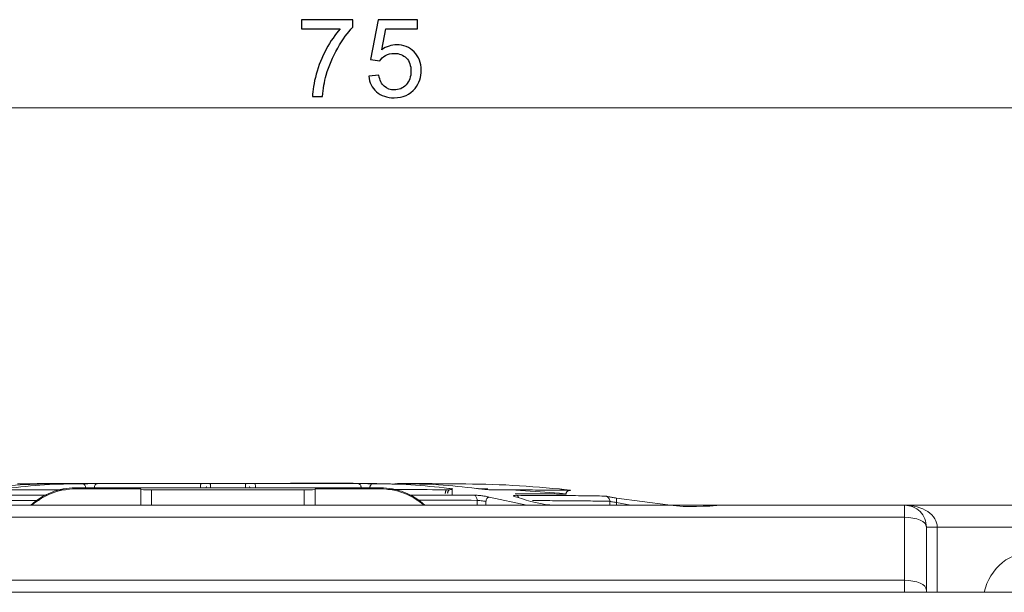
# Model space of a CAD drawing. Header units: millimetres. Extents: x -420 to 420, y -297 to 297.
# Tile 34 of 202: x -310 to -265, y 30 to 57. Entities that reach past the tile are written whole.
import ezdxf

# ---------------------------------------------------------------- set-up
doc = ezdxf.new("R2010")
doc.units = ezdxf.units.MM
doc.header["$MEASUREMENT"] = 0
doc.layers.add('layer 1', color=7, linetype='Continuous')

msp = doc.modelspace()

# ---------------------------------------------------------------- linework, layer by layer
at = {"layer": 'layer 1'}
for points, knots in [([(-296.887, 56.3361), (-296.887, 56.3361), (-296.887, 56.7554), (-296.887, 56.7554), (-296.887, 56.7554), (-296.887, 56.7554), (-294.5309, 56.7554), (-294.5309, 56.7554), (-294.5309, 56.7554), (-294.5309, 56.7554), (-294.5309, 56.416), (-294.5309, 56.416), (-294.5309, 56.416), (-294.7624, 56.1739), (-294.9931, 55.8519), (-295.2204, 55.45), (-295.2204, 55.45), (-295.4485, 55.0482), (-295.6241, 54.6347), (-295.7487, 54.2095), (-295.7487, 54.2095), (-295.8378, 53.9108), (-295.8955, 53.5822), (-295.9201, 53.2261), (-295.9201, 53.2261), (-295.9201, 53.2261), (-296.3781, 53.2261), (-296.3781, 53.2261), (-296.3781, 53.2261), (-296.373, 53.5073), (-296.317, 53.8476), (-296.2093, 54.2461), (-296.2093, 54.2461), (-296.1015, 54.6455), (-295.9481, 55.0299), (-295.7471, 55.4001), (-295.7471, 55.4001), (-295.5461, 55.7704), (-295.3323, 56.0824), (-295.1059, 56.3361), (-295.1059, 56.3361), (-295.1059, 56.3361), (-296.887, 56.3361), (-296.887, 56.3361)], [0, 0, 0, 0, 0.0833333, 0.0833333, 0.0833333, 0.0833333, 0.1666667, 0.1666667, 0.1666667, 0.1666667, 0.25, 0.25, 0.25, 0.25, 0.3333333, 0.3333333, 0.3333333, 0.3333333, 0.4166667, 0.4166667, 0.4166667, 0.4166667, 0.5, 0.5, 0.5, 0.5, 0.5833333, 0.5833333, 0.5833333, 0.5833333, 0.6666667, 0.6666667, 0.6666667, 0.6666667, 0.75, 0.75, 0.75, 0.75, 0.8333333, 0.8333333, 0.8333333, 0.8333333, 1, 1, 1, 1]), ([(-293.7994, 54.1646), (-293.7994, 54.1646), (-293.3313, 54.1995), (-293.3313, 54.1995), (-293.3313, 54.1995), (-293.2966, 53.9757), (-293.2159, 53.8077), (-293.0904, 53.6945), (-293.0904, 53.6945), (-292.9649, 53.5822), (-292.8114, 53.5256), (-292.6307, 53.5256), (-292.6307, 53.5256), (-292.4128, 53.5256), (-292.2304, 53.6055), (-292.082, 53.7644), (-292.082, 53.7644), (-291.9345, 53.9241), (-291.8607, 54.1355), (-291.8607, 54.3984), (-291.8607, 54.3984), (-291.8607, 54.6488), (-291.931, 54.846), (-292.0727, 54.9908), (-292.0727, 54.9908), (-292.2143, 55.1355), (-292.4018, 55.2079), (-292.635, 55.2079), (-292.635, 55.2079), (-292.78, 55.2079), (-292.9098, 55.1755), (-293.0251, 55.1106), (-293.0251, 55.1106), (-293.1396, 55.0457), (-293.2295, 54.9617), (-293.2956, 54.8585), (-293.2956, 54.8585), (-293.2956, 54.8585), (-293.7181, 54.9184), (-293.7181, 54.9184), (-293.7181, 54.9184), (-293.7181, 54.9184), (-293.3669, 56.7554), (-293.3669, 56.7554), (-293.3669, 56.7554), (-293.3669, 56.7554), (-291.5605, 56.7554), (-291.5605, 56.7554), (-291.5605, 56.7554), (-291.5605, 56.7554), (-291.5605, 56.3361), (-291.5605, 56.3361), (-291.5605, 56.3361), (-291.5605, 56.3361), (-293.0098, 56.3361), (-293.0098, 56.3361), (-293.0098, 56.3361), (-293.0098, 56.3361), (-293.2041, 55.3718), (-293.2041, 55.3718), (-293.2041, 55.3718), (-292.9861, 55.5224), (-292.7571, 55.5973), (-292.518, 55.5973), (-292.518, 55.5973), (-292.2007, 55.5973), (-291.9327, 55.4891), (-291.7148, 55.2728), (-291.7148, 55.2728), (-291.4969, 55.0565), (-291.3874, 54.7786), (-291.3874, 54.4392), (-291.3874, 54.4392), (-291.3874, 54.1155), (-291.4832, 53.836), (-291.6749, 53.6005), (-291.6749, 53.6005), (-291.9082, 53.311), (-292.227, 53.1662), (-292.6307, 53.1662), (-292.6307, 53.1662), (-292.9615, 53.1662), (-293.2312, 53.2577), (-293.4407, 53.4399), (-293.4407, 53.4399), (-293.6502, 53.6221), (-293.7697, 53.8634), (-293.7994, 54.1646)], [0, 0, 0, 0, 0.0434783, 0.0434783, 0.0434783, 0.0434783, 0.0869565, 0.0869565, 0.0869565, 0.0869565, 0.1304348, 0.1304348, 0.1304348, 0.1304348, 0.173913, 0.173913, 0.173913, 0.173913, 0.2173913, 0.2173913, 0.2173913, 0.2173913, 0.2608696, 0.2608696, 0.2608696, 0.2608696, 0.3043478, 0.3043478, 0.3043478, 0.3043478, 0.3478261, 0.3478261, 0.3478261, 0.3478261, 0.3913043, 0.3913043, 0.3913043, 0.3913043, 0.4347826, 0.4347826, 0.4347826, 0.4347826, 0.4782609, 0.4782609, 0.4782609, 0.4782609, 0.5217391, 0.5217391, 0.5217391, 0.5217391, 0.5652174, 0.5652174, 0.5652174, 0.5652174, 0.6086957, 0.6086957, 0.6086957, 0.6086957, 0.6521739, 0.6521739, 0.6521739, 0.6521739, 0.6956522, 0.6956522, 0.6956522, 0.6956522, 0.7391304, 0.7391304, 0.7391304, 0.7391304, 0.7826087, 0.7826087, 0.7826087, 0.7826087, 0.826087, 0.826087, 0.826087, 0.826087, 0.8695652, 0.8695652, 0.8695652, 0.8695652, 0.9130435, 0.9130435, 0.9130435, 0.9130435, 1, 1, 1, 1])]:
    msp.add_open_spline(points, degree=3, knots=knots, dxfattribs=at)
at = {"layer": 'layer 1', "lineweight": 9}
for points in [[(-258.2094, 52.7097), (-258.2094, 52.7097), (-333.2108, 52.7097), (-333.2108, 52.7097)], [(-307.2611, 35.2502), (-308.0177, 35.2504), (-308.7463, 34.9646), (-309.3011, 34.4502)], [(-307.2611, 35.2502), (-307.2611, 35.2502), (-307.2611, 35.2072), (-307.2611, 35.2072)], [(-307.2611, 35.2502), (-307.2611, 35.2502), (-293.2608, 35.2502), (-293.2608, 35.2502)], [(-301.2764, 35.2502), (-301.2764, 35.2502), (-301.2458, 35.316), (-301.2458, 35.316)], [(-299.2762, 35.3162), (-299.2762, 35.3162), (-299.245, 35.2502), (-299.245, 35.2502)], [(-291.2206, 34.4502), (-291.7756, 34.9646), (-292.5042, 35.2504), (-293.2608, 35.2502)], [(-293.2608, 35.2072), (-293.2608, 35.2072), (-293.2608, 35.2502), (-293.2608, 35.2502)], [(-307.2611, 35.2072), (-307.9955, 35.2072), (-308.7045, 34.938), (-309.2537, 34.4502)], [(-307.2611, 35.2072), (-307.2611, 35.2072), (-304.2611, 35.2072), (-304.2611, 35.2072)], [(-304.2611, 35.174), (-304.2611, 35.174), (-304.2611, 35.2072), (-304.2611, 35.2072)], [(-304.2611, 34.4502), (-304.2611, 34.4502), (-304.2611, 35.174), (-304.2611, 35.174)], [(-304.2611, 35.174), (-304.0948, 35.1574), (-303.9278, 35.152), (-303.761, 35.1574)], [(-296.7609, 35.1574), (-296.7609, 35.1574), (-303.761, 35.1574), (-303.761, 35.1574)], [(-303.761, 35.1574), (-303.761, 35.1574), (-303.761, 34.4502), (-303.761, 34.4502)], [(-296.7609, 35.1574), (-296.5941, 35.152), (-296.4269, 35.1574), (-296.2609, 35.174)], [(-296.7609, 34.4502), (-296.7609, 34.4502), (-296.7609, 35.1574), (-296.7609, 35.1574)], [(-296.2609, 35.2072), (-296.2609, 35.2072), (-293.2608, 35.2072), (-293.2608, 35.2072)], [(-296.2609, 35.174), (-296.2609, 35.174), (-296.2609, 35.2072), (-296.2609, 35.2072)], [(-296.2609, 35.174), (-296.2609, 35.174), (-296.2609, 34.4502), (-296.2609, 34.4502)], [(-291.2682, 34.4502), (-291.8174, 34.938), (-292.5264, 35.2072), (-293.2608, 35.2072)], [(-290.1834, 35.0058), (-290.1834, 35.0058), (-290.1626, 35.0754), (-290.1626, 35.0754)], [(-289.9636, 35.237), (-289.9636, 35.237), (-289.9636, 34.916), (-289.9636, 34.916)], [(-288.34, 35.203), (-288.34, 35.203), (-288.7688, 35.212), (-288.7688, 35.212)], [(-288.279, 34.8234), (-288.279, 34.8234), (-286.5447, 34.4502), (-286.5447, 34.4502)], [(-285.0397, 34.9976), (-285.0397, 34.9976), (-287.2807, 35.1556), (-287.2807, 35.1556)], [(-284.7633, 34.9634), (-284.7633, 34.9634), (-284.7361, 34.9976), (-284.7361, 34.9976)], [(-284.5397, 35.1338), (-284.5397, 35.1338), (-284.5413, 35.1336), (-284.5413, 35.1336)], [(-332.2108, 34.4502), (-332.2108, 34.4502), (-269.2096, 34.4502), (-269.2096, 34.4502)], [(-288.8272, 34.4502), (-288.8272, 34.4502), (-288.8272, 34.6758), (-288.8272, 34.6758)], [(-288.4204, 34.6214), (-288.4204, 34.6214), (-288.4204, 34.4502), (-288.4204, 34.4502)], [(-284.4015, 34.4504), (-284.4015, 34.4504), (-285.0005, 34.4506), (-285.0005, 34.4506)], [(-283.5327, 34.4502), (-283.5327, 34.4502), (-284.4015, 34.4504), (-284.4015, 34.4504)], [(-282.7316, 34.4502), (-282.7316, 34.4502), (-282.7316, 34.6306), (-282.7316, 34.6306)], [(-282.4324, 34.7754), (-282.4324, 34.7754), (-280.0816, 34.464), (-280.0816, 34.464)], [(-282.4324, 34.5742), (-282.4324, 34.5742), (-282.4324, 34.4502), (-282.4324, 34.4502)], [(-281.7696, 34.4502), (-281.7696, 34.4502), (-282.4324, 34.5742), (-282.4324, 34.5742)], [(-269.2096, 33.8974), (-269.2096, 33.8974), (-269.2096, 34.4502), (-269.2096, 34.4502)], [(-269.2096, 34.4502), (-269.2096, 34.4502), (-269.2096, 34.4502), (-269.2096, 34.4502)], [(-269.2096, 34.4502), (-269.2096, 34.4502), (-259.2094, 34.4502), (-259.2094, 34.4502)], [(-269.2096, 33.8974), (-269.2096, 33.8974), (-332.2108, 33.8974), (-332.2108, 33.8974)], [(-269.2096, 31.0029), (-269.2096, 31.0029), (-269.2096, 33.8974), (-269.2096, 33.8974)], [(-268.149, 34.1574), (-268.149, 34.1574), (-268.149, 34.1574), (-268.149, 34.1574)], [(-268.2096, 33.4501), (-268.2096, 33.4501), (-268.2096, 30.5557), (-268.2096, 30.5557)], [(-267.7096, 33.4501), (-267.7096, 33.4501), (-268.2096, 33.4501), (-268.2096, 33.4501)], [(-267.7096, 33.4501), (-267.7096, 33.4501), (-267.7096, 33.4501), (-267.7096, 33.4501)], [(-259.2094, 33.4501), (-259.2094, 33.4501), (-267.7096, 33.4501), (-267.7096, 33.4501)], [(-267.7096, 33.4501), (-267.7096, 33.4501), (-267.7096, 30.4501), (-267.7096, 30.4501)], [(-332.2108, 31.0029), (-332.2108, 31.0029), (-269.2096, 31.0029), (-269.2096, 31.0029)], [(-269.2096, 30.4501), (-269.2096, 30.4501), (-269.2096, 31.0029), (-269.2096, 31.0029)], [(-324.7106, 30.4501), (-324.7106, 30.4501), (-259.2094, 30.4501), (-259.2094, 30.4501)], [(-268.2096, 30.4501), (-268.2096, 30.4501), (-268.2096, 30.5557), (-268.2096, 30.5557)]]:
    msp.add_open_spline(points, degree=3, dxfattribs=at)
for points, knots in [([(-308.0423, 35.4386), (-308.6239, 35.4316), (-309.2055, 35.4244), (-309.7862, 35.3878), (-309.7862, 35.3878), (-310.3678, 35.351), (-310.9484, 35.2848), (-311.5292, 35.2186)], [0, 0, 0, 0, 0.3333333, 0.3333333, 0.3333333, 0.3333333, 1, 1, 1, 1]), ([(-310.41, 35.221), (-309.8302, 35.2868), (-309.2503, 35.3524), (-308.6697, 35.3888), (-308.6697, 35.3888), (-308.0901, 35.425), (-307.5095, 35.432), (-306.9289, 35.439)], [0, 0, 0, 0, 0.3333333, 0.3333333, 0.3333333, 0.3333333, 1, 1, 1, 1]), ([(-309.9204, 35.4408), (-309.7582, 35.441), (-309.596, 35.4412), (-309.2753, 35.4414), (-309.2753, 35.4414), (-308.9549, 35.4416), (-308.4763, 35.4418), (-307.9975, 35.442)], [0, 0, 0, 0, 0.3333333, 0.3333333, 0.3333333, 0.3333333, 1, 1, 1, 1]), ([(-292.5492, 35.4196), (-292.8858, 35.4288), (-293.2222, 35.4382), (-293.5593, 35.4452), (-293.5593, 35.4452), (-295.2513, 35.4804), (-296.9575, 35.4582), (-298.6655, 35.4502), (-298.6655, 35.4502), (-300.4886, 35.4418), (-302.3136, 35.4496), (-304.1449, 35.4502), (-304.1449, 35.4502), (-305.6999, 35.4508), (-307.2593, 35.4462), (-308.8189, 35.4416)], [0, 0, 0, 0, 0.2, 0.2, 0.2, 0.2, 0.4, 0.4, 0.4, 0.4, 0.6, 0.6, 0.6, 0.6, 1, 1, 1, 1]), ([(-307.8959, 35.4414), (-307.8979, 35.4412), (-307.8997, 35.441), (-307.9057, 35.4408), (-307.9057, 35.4408), (-307.9119, 35.4406), (-307.9219, 35.4404), (-307.9345, 35.4402), (-307.9345, 35.4402), (-307.9471, 35.44), (-307.9621, 35.4398), (-307.9805, 35.4396), (-307.9805, 35.4396), (-307.9989, 35.4392), (-308.0207, 35.439), (-308.0423, 35.4386)], [0, 0, 0, 0, 0.2, 0.2, 0.2, 0.2, 0.4, 0.4, 0.4, 0.4, 0.6, 0.6, 0.6, 0.6, 1, 1, 1, 1]), ([(-307.9975, 35.442), (-307.9653, 35.442), (-307.9331, 35.442), (-307.9163, 35.4418), (-307.9163, 35.4418), (-307.9031, 35.4418), (-307.8995, 35.4416), (-307.8959, 35.4414)], [0, 0, 0, 0, 0.3333333, 0.3333333, 0.3333333, 0.3333333, 1, 1, 1, 1]), ([(-306.9289, 35.439), (-306.8777, 35.4396), (-306.8265, 35.44), (-306.7687, 35.4406), (-306.7687, 35.4406), (-306.7175, 35.441), (-306.6613, 35.4412), (-306.6045, 35.4416), (-306.6045, 35.4416), (-306.5479, 35.4418), (-306.4903, 35.442), (-306.4369, 35.4422), (-306.4369, 35.4422), (-306.3763, 35.4424), (-306.3209, 35.4424), (-306.2655, 35.4424)], [0, 0, 0, 0, 0.2, 0.2, 0.2, 0.2, 0.4, 0.4, 0.4, 0.4, 0.6, 0.6, 0.6, 0.6, 1, 1, 1, 1]), ([(-306.7875, 35.2388), (-306.7881, 35.2518), (-306.7887, 35.2648), (-306.7907, 35.2774), (-306.7907, 35.2774), (-306.7925, 35.29), (-306.7955, 35.3022), (-306.7993, 35.314), (-306.7993, 35.314), (-306.8069, 35.3378), (-306.8177, 35.3596), (-306.8307, 35.378), (-306.8307, 35.378), (-306.8437, 35.3964), (-306.8591, 35.4116), (-306.8759, 35.4224), (-306.8759, 35.4224), (-306.8841, 35.4278), (-306.8929, 35.432), (-306.9017, 35.4346), (-306.9017, 35.4346), (-306.9107, 35.4372), (-306.9199, 35.438), (-306.9289, 35.439)], [0, 0, 0, 0, 0.1428571, 0.1428571, 0.1428571, 0.1428571, 0.2857143, 0.2857143, 0.2857143, 0.2857143, 0.4285714, 0.4285714, 0.4285714, 0.4285714, 0.5714286, 0.5714286, 0.5714286, 0.5714286, 0.7142857, 0.7142857, 0.7142857, 0.7142857, 1, 1, 1, 1]), ([(-306.2655, 35.4424), (-306.2735, 35.4416), (-306.2815, 35.4406), (-306.2893, 35.438), (-306.2893, 35.438), (-306.2971, 35.4352), (-306.3047, 35.4308), (-306.3121, 35.4254), (-306.3121, 35.4254), (-306.3269, 35.4144), (-306.3403, 35.3992), (-306.3517, 35.3806), (-306.3517, 35.3806), (-306.3631, 35.3622), (-306.3725, 35.3402), (-306.3791, 35.3164), (-306.3791, 35.3164), (-306.3825, 35.3046), (-306.3851, 35.2924), (-306.3867, 35.2796), (-306.3867, 35.2796), (-306.3883, 35.267), (-306.3889, 35.254), (-306.3895, 35.241)], [0, 0, 0, 0, 0.1428571, 0.1428571, 0.1428571, 0.1428571, 0.2857143, 0.2857143, 0.2857143, 0.2857143, 0.4285714, 0.4285714, 0.4285714, 0.4285714, 0.5714286, 0.5714286, 0.5714286, 0.5714286, 0.7142857, 0.7142857, 0.7142857, 0.7142857, 1, 1, 1, 1]), ([(-306.2655, 35.4424), (-305.5383, 35.4426), (-304.8113, 35.4428), (-304.016, 35.4428), (-304.016, 35.4428), (-303.2208, 35.443), (-302.3576, 35.443), (-301.4944, 35.443)], [0, 0, 0, 0, 0.3333333, 0.3333333, 0.3333333, 0.3333333, 1, 1, 1, 1]), ([(-301.4944, 35.443), (-301.498, 35.4398), (-301.5014, 35.4364), (-301.5046, 35.427), (-301.5046, 35.427), (-301.5078, 35.4176), (-301.5108, 35.402), (-301.5132, 35.383), (-301.5132, 35.383), (-301.5158, 35.3642), (-301.5178, 35.3422), (-301.519, 35.3182), (-301.519, 35.3182), (-301.5202, 35.294), (-301.5206, 35.268), (-301.521, 35.2418)], [0, 0, 0, 0, 0.2, 0.2, 0.2, 0.2, 0.4, 0.4, 0.4, 0.4, 0.6, 0.6, 0.6, 0.6, 1, 1, 1, 1]), ([(-301.4944, 35.443), (-301.4332, 35.443), (-301.372, 35.443), (-301.3162, 35.4428), (-301.3162, 35.4428), (-301.2668, 35.4428), (-301.2216, 35.4426), (-301.1846, 35.4422), (-301.1846, 35.4422), (-301.1476, 35.442), (-301.1184, 35.4418), (-301.0996, 35.4414), (-301.0996, 35.4414), (-301.0782, 35.441), (-301.0696, 35.4404), (-301.061, 35.44)], [0, 0, 0, 0, 0.2, 0.2, 0.2, 0.2, 0.4, 0.4, 0.4, 0.4, 0.6, 0.6, 0.6, 0.6, 1, 1, 1, 1]), ([(-301.061, 35.44), (-301.061, 35.4336), (-301.061, 35.4274), (-301.061, 35.3928), (-301.061, 35.3928), (-301.061, 35.3584), (-301.061, 35.2956), (-301.061, 35.233)], [0, 0, 0, 0, 0.3333333, 0.3333333, 0.3333333, 0.3333333, 1, 1, 1, 1]), ([(-299.461, 35.44), (-299.4522, 35.4404), (-299.4434, 35.441), (-299.4216, 35.4414), (-299.4216, 35.4414), (-299.4022, 35.4418), (-299.3728, 35.442), (-299.335, 35.4424), (-299.335, 35.4424), (-299.2974, 35.4426), (-299.2514, 35.4428), (-299.2014, 35.4428), (-299.2014, 35.4428), (-299.1448, 35.443), (-299.0826, 35.443), (-299.0206, 35.4432)], [0, 0, 0, 0, 0.2, 0.2, 0.2, 0.2, 0.4, 0.4, 0.4, 0.4, 0.6, 0.6, 0.6, 0.6, 1, 1, 1, 1]), ([(-299.461, 35.2328), (-299.461, 35.2956), (-299.461, 35.3582), (-299.461, 35.3928), (-299.461, 35.3928), (-299.461, 35.4272), (-299.461, 35.4336), (-299.461, 35.44)], [0, 0, 0, 0, 0.3333333, 0.3333333, 0.3333333, 0.3333333, 1, 1, 1, 1]), ([(-299.0206, 35.4432), (-298.1643, 35.443), (-297.3079, 35.443), (-296.5157, 35.443), (-296.5157, 35.443), (-295.7233, 35.4428), (-294.9951, 35.4428), (-294.2667, 35.4428)], [0, 0, 0, 0, 0.3333333, 0.3333333, 0.3333333, 0.3333333, 1, 1, 1, 1]), ([(-299.0206, 35.443), (-299.019, 35.4422), (-299.0176, 35.4412), (-299.016, 35.4386), (-299.016, 35.4386), (-299.0146, 35.4358), (-299.013, 35.4314), (-299.0116, 35.426), (-299.0116, 35.426), (-299.0088, 35.415), (-299.0062, 35.3998), (-299.004, 35.3812), (-299.004, 35.3812), (-299.0018, 35.3628), (-299, 35.341), (-298.9988, 35.3172), (-298.9988, 35.3172), (-298.998, 35.3052), (-298.9976, 35.293), (-298.9972, 35.2804), (-298.9972, 35.2804), (-298.997, 35.2676), (-298.9968, 35.2548), (-298.9968, 35.2418)], [0, 0, 0, 0, 0.1428571, 0.1428571, 0.1428571, 0.1428571, 0.2857143, 0.2857143, 0.2857143, 0.2857143, 0.4285714, 0.4285714, 0.4285714, 0.4285714, 0.5714286, 0.5714286, 0.5714286, 0.5714286, 0.7142857, 0.7142857, 0.7142857, 0.7142857, 1, 1, 1, 1]), ([(-294.2667, 35.4428), (-294.2115, 35.4426), (-294.1563, 35.4426), (-294.0965, 35.4424), (-294.0965, 35.4424), (-294.0433, 35.4422), (-293.9865, 35.442), (-293.9305, 35.4418), (-293.9305, 35.4418), (-293.8743, 35.4416), (-293.8189, 35.4412), (-293.7685, 35.4408), (-293.7685, 35.4408), (-293.7117, 35.4404), (-293.6613, 35.4398), (-293.6109, 35.4394)], [0, 0, 0, 0, 0.2, 0.2, 0.2, 0.2, 0.4, 0.4, 0.4, 0.4, 0.6, 0.6, 0.6, 0.6, 1, 1, 1, 1]), ([(-294.2667, 35.4428), (-294.2589, 35.4418), (-294.2511, 35.4408), (-294.2433, 35.4382), (-294.2433, 35.4382), (-294.2357, 35.4354), (-294.2283, 35.431), (-294.2213, 35.4256), (-294.2213, 35.4256), (-294.2069, 35.4146), (-294.1937, 35.3994), (-294.1827, 35.381), (-294.1827, 35.381), (-294.1715, 35.3624), (-294.1623, 35.3406), (-294.1559, 35.3168), (-294.1559, 35.3168), (-294.1525, 35.3048), (-294.1499, 35.2926), (-294.1485, 35.28), (-294.1485, 35.28), (-294.1469, 35.2672), (-294.1463, 35.2544), (-294.1459, 35.2414)], [0, 0, 0, 0, 0.1428571, 0.1428571, 0.1428571, 0.1428571, 0.2857143, 0.2857143, 0.2857143, 0.2857143, 0.4285714, 0.4285714, 0.4285714, 0.4285714, 0.5714286, 0.5714286, 0.5714286, 0.5714286, 0.7142857, 0.7142857, 0.7142857, 0.7142857, 1, 1, 1, 1]), ([(-293.6109, 35.4394), (-293.6201, 35.4384), (-293.6293, 35.4376), (-293.6381, 35.435), (-293.6381, 35.435), (-293.6471, 35.4324), (-293.6557, 35.428), (-293.6641, 35.4228), (-293.6641, 35.4228), (-293.6809, 35.4118), (-293.6963, 35.3968), (-293.7093, 35.3784), (-293.7093, 35.3784), (-293.7223, 35.3598), (-293.7329, 35.3382), (-293.7407, 35.3144), (-293.7407, 35.3144), (-293.7445, 35.3026), (-293.7475, 35.2904), (-293.7493, 35.2778), (-293.7493, 35.2778), (-293.7511, 35.265), (-293.7517, 35.2522), (-293.7523, 35.2392)], [0, 0, 0, 0, 0.1428571, 0.1428571, 0.1428571, 0.1428571, 0.2857143, 0.2857143, 0.2857143, 0.2857143, 0.4285714, 0.4285714, 0.4285714, 0.4285714, 0.5714286, 0.5714286, 0.5714286, 0.5714286, 0.7142857, 0.7142857, 0.7142857, 0.7142857, 1, 1, 1, 1]), ([(-293.6109, 35.4394), (-293.0294, 35.4326), (-292.4478, 35.426), (-291.8672, 35.3904), (-291.8672, 35.3904), (-291.2856, 35.3546), (-290.7048, 35.29), (-290.1242, 35.2254)], [0, 0, 0, 0, 0.3333333, 0.3333333, 0.3333333, 0.3333333, 1, 1, 1, 1]), ([(-292.5002, 35.439), (-292.5328, 35.439), (-292.5654, 35.4388), (-292.5852, 35.4386), (-292.5852, 35.4386), (-292.6028, 35.4384), (-292.6104, 35.4382), (-292.607, 35.4378), (-292.607, 35.4378), (-292.6038, 35.4374), (-292.5894, 35.4368), (-292.5658, 35.4362), (-292.5658, 35.4362), (-292.539, 35.4356), (-292.5002, 35.435), (-292.4614, 35.4342)], [0, 0, 0, 0, 0.2, 0.2, 0.2, 0.2, 0.4, 0.4, 0.4, 0.4, 0.6, 0.6, 0.6, 0.6, 1, 1, 1, 1]), ([(-292.338, 35.439), (-292.3764, 35.4396), (-292.4148, 35.44), (-292.4414, 35.4404), (-292.4414, 35.4404), (-292.465, 35.4408), (-292.4794, 35.4412), (-292.4834, 35.4414), (-292.4834, 35.4414), (-292.4872, 35.4418), (-292.4804, 35.442), (-292.4638, 35.442), (-292.4638, 35.442), (-292.4452, 35.4422), (-292.414, 35.4422), (-292.3828, 35.4422)], [0, 0, 0, 0, 0.2, 0.2, 0.2, 0.2, 0.4, 0.4, 0.4, 0.4, 0.6, 0.6, 0.6, 0.6, 1, 1, 1, 1]), ([(-292.3828, 35.4422), (-291.9042, 35.4422), (-291.4254, 35.442), (-291.105, 35.4418), (-291.105, 35.4418), (-290.7846, 35.4416), (-290.6224, 35.4414), (-290.46, 35.4412)], [0, 0, 0, 0, 0.3333333, 0.3333333, 0.3333333, 0.3333333, 1, 1, 1, 1]), ([(-288.8514, 35.2224), (-289.432, 35.2878), (-290.0128, 35.353), (-290.5944, 35.3892), (-290.5944, 35.3892), (-291.175, 35.4252), (-291.7566, 35.432), (-292.338, 35.439)], [0, 0, 0, 0, 0.3333333, 0.3333333, 0.3333333, 0.3333333, 1, 1, 1, 1]), ([(-290.46, 35.4412), (-290.4438, 35.4412), (-290.4274, 35.441), (-290.3986, 35.4408), (-290.3986, 35.4408), (-290.3732, 35.4406), (-290.338, 35.4404), (-290.2954, 35.44), (-290.2954, 35.44), (-290.253, 35.4398), (-290.2032, 35.4394), (-290.1504, 35.4388), (-290.1504, 35.4388), (-290.0908, 35.4384), (-290.0272, 35.4378), (-289.9636, 35.4372)], [0, 0, 0, 0, 0.2, 0.2, 0.2, 0.2, 0.4, 0.4, 0.4, 0.4, 0.6, 0.6, 0.6, 0.6, 1, 1, 1, 1]), ([(-289.9636, 35.4372), (-289.142, 35.4288), (-288.3204, 35.4206), (-287.5003, 35.3808), (-287.5003, 35.3808), (-286.6791, 35.3412), (-285.8593, 35.2698), (-285.0397, 35.1986)], [0, 0, 0, 0, 0.3333333, 0.3333333, 0.3333333, 0.3333333, 1, 1, 1, 1]), ([(-311.5708, 34.9074), (-310.859, 34.9098), (-310.147, 34.9122), (-309.3465, 34.9142), (-309.3465, 34.9142), (-309.0871, 34.9148), (-308.8187, 34.9154), (-308.5503, 34.9158)], [0, 0, 0, 0, 0.3333333, 0.3333333, 0.3333333, 0.3333333, 1, 1, 1, 1]), ([(-307.7155, 35.1656), (-307.9553, 35.1652), (-308.1949, 35.1648), (-308.4267, 35.1644), (-308.4267, 35.1644), (-309.1267, 35.1632), (-309.7538, 35.1616), (-310.381, 35.16)], [0, 0, 0, 0, 0.3333333, 0.3333333, 0.3333333, 0.3333333, 1, 1, 1, 1]), ([(-290.1582, 35.1642), (-290.7886, 35.1656), (-291.419, 35.1668), (-292.1178, 35.1678), (-292.1178, 35.1678), (-292.3804, 35.1682), (-292.6528, 35.1684), (-292.9252, 35.1688)], [0, 0, 0, 0, 0.3333333, 0.3333333, 0.3333333, 0.3333333, 1, 1, 1, 1]), ([(-291.9556, 34.9204), (-291.6968, 34.92), (-291.438, 34.9196), (-291.1878, 34.919), (-291.1878, 34.919), (-290.3862, 34.9176), (-289.6716, 34.9156), (-288.9572, 34.9136)], [0, 0, 0, 0, 0.3333333, 0.3333333, 0.3333333, 0.3333333, 1, 1, 1, 1]), ([(-290.286, 34.9884), (-290.2856, 35.001), (-290.285, 35.0136), (-290.2836, 35.026), (-290.2836, 35.026), (-290.282, 35.0382), (-290.2794, 35.0502), (-290.276, 35.0616), (-290.276, 35.0616), (-290.2726, 35.073), (-290.2686, 35.0836), (-290.2638, 35.0938), (-290.2638, 35.0938), (-290.259, 35.104), (-290.2538, 35.1136), (-290.2474, 35.1214), (-290.2474, 35.1214), (-290.2458, 35.1232), (-290.2442, 35.1252), (-290.2424, 35.127)], [0, 0, 0, 0, 0.1666667, 0.1666667, 0.1666667, 0.1666667, 0.3333333, 0.3333333, 0.3333333, 0.3333333, 0.5, 0.5, 0.5, 0.5, 0.6666667, 0.6666667, 0.6666667, 0.6666667, 1, 1, 1, 1]), ([(-290.1192, 35.133), (-290.1354, 35.1144), (-290.1516, 35.096), (-290.1622, 35.0742), (-290.1622, 35.0742), (-290.1676, 35.0628), (-290.1716, 35.0506), (-290.174, 35.0382), (-290.174, 35.0382), (-290.1762, 35.0256), (-290.177, 35.013), (-290.1776, 35.0004)], [0, 0, 0, 0, 0.25, 0.25, 0.25, 0.25, 0.5, 0.5, 0.5, 0.5, 1, 1, 1, 1]), ([(-289.9776, 35.185), (-289.98, 35.182), (-289.9824, 35.179), (-289.9898, 35.1762), (-289.9898, 35.1762), (-289.9972, 35.1736), (-290.0096, 35.1714), (-290.0252, 35.1696), (-290.0252, 35.1696), (-290.0408, 35.1678), (-290.0594, 35.1664), (-290.082, 35.1654), (-290.082, 35.1654), (-290.1048, 35.1646), (-290.1314, 35.1644), (-290.1582, 35.1642)], [0, 0, 0, 0, 0.2, 0.2, 0.2, 0.2, 0.4, 0.4, 0.4, 0.4, 0.6, 0.6, 0.6, 0.6, 1, 1, 1, 1]), ([(-290.1242, 35.2254), (-290.1024, 35.222), (-290.0806, 35.2184), (-290.062, 35.215), (-290.062, 35.215), (-290.0436, 35.2114), (-290.0284, 35.208), (-290.0158, 35.2044), (-290.0158, 35.2044), (-290.0032, 35.201), (-289.9932, 35.1976), (-289.9874, 35.1944), (-289.9874, 35.1944), (-289.9814, 35.191), (-289.9796, 35.188), (-289.9776, 35.185)], [0, 0, 0, 0, 0.2, 0.2, 0.2, 0.2, 0.4, 0.4, 0.4, 0.4, 0.6, 0.6, 0.6, 0.6, 1, 1, 1, 1]), ([(-288.9572, 34.9136), (-288.9006, 34.9116), (-288.844, 34.9094), (-288.782, 34.9048), (-288.782, 34.9048), (-288.7276, 34.9008), (-288.6688, 34.8948), (-288.6106, 34.887), (-288.6106, 34.887), (-288.5526, 34.8794), (-288.495, 34.87), (-288.443, 34.86), (-288.443, 34.86), (-288.3836, 34.8484), (-288.3312, 34.836), (-288.279, 34.8234)], [0, 0, 0, 0, 0.2, 0.2, 0.2, 0.2, 0.4, 0.4, 0.4, 0.4, 0.6, 0.6, 0.6, 0.6, 1, 1, 1, 1]), ([(-288.9572, 34.9136), (-288.9398, 34.9054), (-288.9226, 34.8972), (-288.907, 34.8838), (-288.907, 34.8838), (-288.8912, 34.87), (-288.8774, 34.8506), (-288.8654, 34.8288), (-288.8654, 34.8288), (-288.8536, 34.807), (-288.8434, 34.7828), (-288.8374, 34.7564), (-288.8374, 34.7564), (-288.8316, 34.7308), (-288.8294, 34.7034), (-288.8272, 34.6758)], [0, 0, 0, 0, 0.2, 0.2, 0.2, 0.2, 0.4, 0.4, 0.4, 0.4, 0.6, 0.6, 0.6, 0.6, 1, 1, 1, 1]), ([(-288.1131, 35.1588), (-288.1699, 35.1604), (-288.2268, 35.1622), (-288.2928, 35.1658), (-288.2928, 35.1658), (-288.3216, 35.1676), (-288.3522, 35.1696), (-288.3838, 35.1718), (-288.3838, 35.1718), (-288.4138, 35.174), (-288.4446, 35.1766), (-288.4756, 35.1792), (-288.4756, 35.1792), (-288.5066, 35.182), (-288.5376, 35.185), (-288.5682, 35.1882), (-288.5682, 35.1882), (-288.6004, 35.1914), (-288.6318, 35.195), (-288.6618, 35.1984), (-288.6618, 35.1984), (-288.73, 35.2064), (-288.7906, 35.2144), (-288.8514, 35.2224)], [0, 0, 0, 0, 0.1428571, 0.1428571, 0.1428571, 0.1428571, 0.2857143, 0.2857143, 0.2857143, 0.2857143, 0.4285714, 0.4285714, 0.4285714, 0.4285714, 0.5714286, 0.5714286, 0.5714286, 0.5714286, 0.7142857, 0.7142857, 0.7142857, 0.7142857, 1, 1, 1, 1]), ([(-288.279, 34.8234), (-288.2882, 34.8224), (-288.2974, 34.8216), (-288.3064, 34.8188), (-288.3064, 34.8188), (-288.3152, 34.8162), (-288.324, 34.8118), (-288.3324, 34.8064), (-288.3324, 34.8064), (-288.3492, 34.7954), (-288.3644, 34.7802), (-288.3774, 34.7616), (-288.3774, 34.7616), (-288.3904, 34.743), (-288.4012, 34.721), (-288.4086, 34.6972), (-288.4086, 34.6972), (-288.4124, 34.6854), (-288.4156, 34.673), (-288.4174, 34.6602), (-288.4174, 34.6602), (-288.4192, 34.6476), (-288.4198, 34.6346), (-288.4204, 34.6214)], [0, 0, 0, 0, 0.1428571, 0.1428571, 0.1428571, 0.1428571, 0.2857143, 0.2857143, 0.2857143, 0.2857143, 0.4285714, 0.4285714, 0.4285714, 0.4285714, 0.5714286, 0.5714286, 0.5714286, 0.5714286, 0.7142857, 0.7142857, 0.7142857, 0.7142857, 1, 1, 1, 1]), ([(-284.5413, 35.1336), (-284.6421, 35.136), (-284.7431, 35.1384), (-284.9209, 35.1406), (-284.9209, 35.1406), (-285.0989, 35.143), (-285.3539, 35.1452), (-285.6569, 35.1472), (-285.6569, 35.1472), (-285.9597, 35.1494), (-286.3105, 35.1514), (-286.7279, 35.1534), (-286.7279, 35.1534), (-287.1453, 35.1552), (-287.6291, 35.157), (-288.1131, 35.1588)], [0, 0, 0, 0, 0.2, 0.2, 0.2, 0.2, 0.4, 0.4, 0.4, 0.4, 0.6, 0.6, 0.6, 0.6, 1, 1, 1, 1]), ([(-287.0061, 34.8188), (-287.0457, 34.8312), (-287.0853, 34.8438), (-287.1121, 34.8552), (-287.1121, 34.8552), (-287.1359, 34.8652), (-287.1497, 34.8744), (-287.1521, 34.8818), (-287.1521, 34.8818), (-287.1543, 34.8894), (-287.1451, 34.8952), (-287.1255, 34.899), (-287.1255, 34.899), (-287.1033, 34.9034), (-287.0681, 34.905), (-287.0327, 34.9066)], [0, 0, 0, 0, 0.2, 0.2, 0.2, 0.2, 0.4, 0.4, 0.4, 0.4, 0.6, 0.6, 0.6, 0.6, 1, 1, 1, 1]), ([(-287.0773, 34.9782), (-287.0163, 34.9778), (-286.9553, 34.9776), (-286.8963, 34.9774), (-286.8963, 34.9774), (-286.4503, 34.9754), (-286.1269, 34.9734), (-285.8367, 34.9714), (-285.8367, 34.9714), (-285.5465, 34.9694), (-285.2895, 34.9676), (-285.1125, 34.9656), (-285.1125, 34.9656), (-284.9353, 34.9636), (-284.8381, 34.9616), (-284.7407, 34.9596)], [0, 0, 0, 0, 0.2, 0.2, 0.2, 0.2, 0.4, 0.4, 0.4, 0.4, 0.6, 0.6, 0.6, 0.6, 1, 1, 1, 1]), ([(-287.0327, 34.9068), (-287.0123, 34.8986), (-286.9917, 34.8906), (-286.9739, 34.8766), (-286.9739, 34.8766), (-286.9559, 34.8624), (-286.9407, 34.8422), (-286.9255, 34.8218)], [0, 0, 0, 0, 0.3333333, 0.3333333, 0.3333333, 0.3333333, 1, 1, 1, 1]), ([(-287.0327, 34.9066), (-286.4677, 34.904), (-285.9027, 34.9014), (-285.4167, 34.8986), (-285.4167, 34.8986), (-284.9307, 34.8958), (-284.5235, 34.8928), (-284.1751, 34.8896), (-284.1751, 34.8896), (-283.8269, 34.8864), (-283.5371, 34.883), (-283.3397, 34.8796), (-283.3397, 34.8796), (-283.1421, 34.8762), (-283.0367, 34.8728), (-282.9313, 34.8694)], [0, 0, 0, 0, 0.2, 0.2, 0.2, 0.2, 0.4, 0.4, 0.4, 0.4, 0.6, 0.6, 0.6, 0.6, 1, 1, 1, 1]), ([(-285.0005, 34.4506), (-285.0899, 34.4494), (-285.1793, 34.4482), (-285.2685, 34.4506), (-285.2685, 34.4506), (-285.8533, 34.467), (-286.4297, 34.6428), (-287.0061, 34.8188)], [0, 0, 0, 0, 0.3333333, 0.3333333, 0.3333333, 0.3333333, 1, 1, 1, 1]), ([(-285.0397, 35.1986), (-284.9707, 35.1906), (-284.9017, 35.1826), (-284.8375, 35.1746), (-284.8375, 35.1746), (-284.7819, 35.1678), (-284.7297, 35.161), (-284.6869, 35.1554), (-284.6869, 35.1554), (-284.6439, 35.1496), (-284.6101, 35.145), (-284.5875, 35.1416), (-284.5875, 35.1416), (-284.5617, 35.1378), (-284.5507, 35.1358), (-284.5397, 35.1338)], [0, 0, 0, 0, 0.2, 0.2, 0.2, 0.2, 0.4, 0.4, 0.4, 0.4, 0.6, 0.6, 0.6, 0.6, 1, 1, 1, 1]), ([(-284.7397, 34.9598), (-284.7429, 34.9608), (-284.7459, 34.9618), (-284.7553, 34.9636), (-284.7553, 34.9636), (-284.7663, 34.9654), (-284.7855, 34.968), (-284.8093, 34.971), (-284.8093, 34.971), (-284.8223, 34.9728), (-284.8367, 34.9744), (-284.8525, 34.9764), (-284.8525, 34.9764), (-284.8691, 34.9782), (-284.8871, 34.9804), (-284.9063, 34.9824), (-284.9063, 34.9824), (-284.9265, 34.9848), (-284.9477, 34.9872), (-284.9695, 34.9896), (-284.9695, 34.9896), (-284.9925, 34.9922), (-285.0161, 34.995), (-285.0397, 34.9976)], [0, 0, 0, 0, 0.1428571, 0.1428571, 0.1428571, 0.1428571, 0.2857143, 0.2857143, 0.2857143, 0.2857143, 0.4285714, 0.4285714, 0.4285714, 0.4285714, 0.5714286, 0.5714286, 0.5714286, 0.5714286, 0.7142857, 0.7142857, 0.7142857, 0.7142857, 1, 1, 1, 1]), ([(-284.7407, 34.9596), (-284.7401, 34.9722), (-284.7393, 34.9848), (-284.7371, 34.997), (-284.7371, 34.997), (-284.7349, 35.0094), (-284.7311, 35.0214), (-284.7261, 35.033), (-284.7261, 35.033), (-284.7211, 35.0446), (-284.7151, 35.0556), (-284.7077, 35.0658), (-284.7077, 35.0658), (-284.7003, 35.0762), (-284.6915, 35.0856), (-284.6821, 35.0938), (-284.6821, 35.0938), (-284.6725, 35.1022), (-284.6619, 35.1094), (-284.6507, 35.1154), (-284.6507, 35.1154), (-284.6397, 35.1214), (-284.6279, 35.1262), (-284.6157, 35.1292), (-284.6157, 35.1292), (-284.5917, 35.1352), (-284.5665, 35.1344), (-284.5413, 35.1336)], [0, 0, 0, 0, 0.125, 0.125, 0.125, 0.125, 0.25, 0.25, 0.25, 0.25, 0.375, 0.375, 0.375, 0.375, 0.5, 0.5, 0.5, 0.5, 0.625, 0.625, 0.625, 0.625, 0.75, 0.75, 0.75, 0.75, 1, 1, 1, 1]), ([(-284.5397, 35.1338), (-284.5523, 35.1348), (-284.5647, 35.1358), (-284.5773, 35.1352), (-284.5773, 35.1352), (-284.5897, 35.1346), (-284.6023, 35.1326), (-284.6143, 35.1292), (-284.6143, 35.1292), (-284.6265, 35.1258), (-284.6383, 35.1214), (-284.6495, 35.1154), (-284.6495, 35.1154), (-284.6607, 35.1096), (-284.6713, 35.1022), (-284.6809, 35.094), (-284.6809, 35.094), (-284.6905, 35.0856), (-284.6991, 35.0762), (-284.7065, 35.0658), (-284.7065, 35.0658), (-284.7139, 35.0556), (-284.7201, 35.0446), (-284.7251, 35.033), (-284.7251, 35.033), (-284.7301, 35.0216), (-284.7339, 35.0094), (-284.7361, 34.9972), (-284.7361, 34.9972), (-284.7383, 34.9848), (-284.7391, 34.9722), (-284.7397, 34.9598)], [0, 0, 0, 0, 0.1111111, 0.1111111, 0.1111111, 0.1111111, 0.2222222, 0.2222222, 0.2222222, 0.2222222, 0.3333333, 0.3333333, 0.3333333, 0.3333333, 0.4444444, 0.4444444, 0.4444444, 0.4444444, 0.5555556, 0.5555556, 0.5555556, 0.5555556, 0.6666667, 0.6666667, 0.6666667, 0.6666667, 0.7777778, 0.7777778, 0.7777778, 0.7777778, 1, 1, 1, 1]), ([(-282.9313, 34.8694), (-282.9167, 34.8672), (-282.902, 34.865), (-282.874, 34.86), (-282.874, 34.86), (-282.8494, 34.8556), (-282.8146, 34.8492), (-282.7718, 34.8412), (-282.7718, 34.8412), (-282.729, 34.8332), (-282.6784, 34.8236), (-282.6246, 34.813), (-282.6246, 34.813), (-282.5632, 34.8012), (-282.4978, 34.7884), (-282.4324, 34.7754)], [0, 0, 0, 0, 0.2, 0.2, 0.2, 0.2, 0.4, 0.4, 0.4, 0.4, 0.6, 0.6, 0.6, 0.6, 1, 1, 1, 1]), ([(-282.9313, 34.8694), (-282.9046, 34.861), (-282.878, 34.8526), (-282.8542, 34.839), (-282.8542, 34.839), (-282.83, 34.8252), (-282.8086, 34.8058), (-282.7902, 34.7838), (-282.7902, 34.7838), (-282.772, 34.762), (-282.7566, 34.7376), (-282.7472, 34.7112), (-282.7472, 34.7112), (-282.7382, 34.6856), (-282.735, 34.6582), (-282.7316, 34.6306)], [0, 0, 0, 0, 0.2, 0.2, 0.2, 0.2, 0.4, 0.4, 0.4, 0.4, 0.6, 0.6, 0.6, 0.6, 1, 1, 1, 1]), ([(-308.9265, 34.6752), (-309.1033, 34.675), (-309.2799, 34.6746), (-309.4524, 34.6742), (-309.4524, 34.6742), (-310.2676, 34.6726), (-310.985, 34.671), (-311.7024, 34.6696)], [0, 0, 0, 0, 0.3333333, 0.3333333, 0.3333333, 0.3333333, 1, 1, 1, 1]), ([(-288.8272, 34.6758), (-289.5476, 34.677), (-290.268, 34.678), (-291.0836, 34.6792), (-291.0836, 34.6792), (-291.2546, 34.6794), (-291.4298, 34.6796), (-291.6048, 34.68)], [0, 0, 0, 0, 0.3333333, 0.3333333, 0.3333333, 0.3333333, 1, 1, 1, 1]), ([(-288.4204, 34.6214), (-288.4366, 34.6256), (-288.4526, 34.6296), (-288.4706, 34.6334), (-288.4706, 34.6334), (-288.4876, 34.6372), (-288.5064, 34.6406), (-288.526, 34.644), (-288.526, 34.644), (-288.5622, 34.6502), (-288.6012, 34.6558), (-288.6404, 34.6606), (-288.6404, 34.6606), (-288.676, 34.665), (-288.712, 34.6686), (-288.7446, 34.6712), (-288.7446, 34.6712), (-288.774, 34.6734), (-288.8006, 34.6746), (-288.8272, 34.6758)], [0, 0, 0, 0, 0.1666667, 0.1666667, 0.1666667, 0.1666667, 0.3333333, 0.3333333, 0.3333333, 0.3333333, 0.5, 0.5, 0.5, 0.5, 0.6666667, 0.6666667, 0.6666667, 0.6666667, 1, 1, 1, 1]), ([(-282.7316, 34.6306), (-282.8378, 34.6338), (-282.9441, 34.637), (-283.1449, 34.6402), (-283.1449, 34.6402), (-283.3455, 34.6434), (-283.6407, 34.6466), (-283.9901, 34.6498), (-283.9901, 34.6498), (-284.3395, 34.653), (-284.7429, 34.6562), (-285.2459, 34.6594), (-285.2459, 34.6594), (-285.5647, 34.6614), (-285.9233, 34.6634), (-286.2821, 34.6654)], [0, 0, 0, 0, 0.2, 0.2, 0.2, 0.2, 0.4, 0.4, 0.4, 0.4, 0.6, 0.6, 0.6, 0.6, 1, 1, 1, 1]), ([(-282.4324, 34.5742), (-282.454, 34.5784), (-282.4758, 34.5826), (-282.4972, 34.5866), (-282.4972, 34.5866), (-282.5174, 34.5904), (-282.5374, 34.594), (-282.5564, 34.5974), (-282.5564, 34.5974), (-282.592, 34.6038), (-282.6244, 34.6096), (-282.6516, 34.6146), (-282.6516, 34.6146), (-282.6762, 34.619), (-282.6966, 34.623), (-282.7094, 34.6256), (-282.7094, 34.6256), (-282.721, 34.628), (-282.7262, 34.6292), (-282.7316, 34.6306)], [0, 0, 0, 0, 0.1666667, 0.1666667, 0.1666667, 0.1666667, 0.3333333, 0.3333333, 0.3333333, 0.3333333, 0.5, 0.5, 0.5, 0.5, 0.6666667, 0.6666667, 0.6666667, 0.6666667, 1, 1, 1, 1]), ([(-282.4324, 34.7754), (-282.4324, 34.7746), (-282.4324, 34.7736), (-282.4324, 34.771), (-282.4324, 34.771), (-282.4324, 34.7684), (-282.4324, 34.764), (-282.4324, 34.7586), (-282.4324, 34.7586), (-282.4324, 34.7478), (-282.4324, 34.7326), (-282.4324, 34.714), (-282.4324, 34.714), (-282.4324, 34.6954), (-282.4324, 34.6736), (-282.4324, 34.6498), (-282.4324, 34.6498), (-282.4324, 34.638), (-282.4324, 34.6256), (-282.4324, 34.613), (-282.4324, 34.613), (-282.4324, 34.6002), (-282.4324, 34.5872), (-282.4324, 34.5742)], [0, 0, 0, 0, 0.1428571, 0.1428571, 0.1428571, 0.1428571, 0.2857143, 0.2857143, 0.2857143, 0.2857143, 0.4285714, 0.4285714, 0.4285714, 0.4285714, 0.5714286, 0.5714286, 0.5714286, 0.5714286, 0.7142857, 0.7142857, 0.7142857, 0.7142857, 1, 1, 1, 1]), ([(-280.0816, 34.464), (-280.0476, 34.4594), (-280.0136, 34.4546), (-279.9794, 34.4504), (-279.9794, 34.4504), (-279.1676, 34.3472), (-278.3454, 34.3988), (-277.5231, 34.4502)], [0, 0, 0, 0, 0.3333333, 0.3333333, 0.3333333, 0.3333333, 1, 1, 1, 1]), ([(-268.2096, 33.4501), (-268.2096, 33.7154), (-268.315, 33.9698), (-268.5026, 34.1574), (-268.5026, 34.1574), (-268.69, 34.345), (-268.9444, 34.4502), (-269.2096, 34.4502)], [0, 0, 0, 0, 0.3333333, 0.3333333, 0.3333333, 0.3333333, 1, 1, 1, 1]), ([(-267.7096, 33.4501), (-267.7096, 33.7154), (-267.8676, 33.9698), (-268.149, 34.1574), (-268.149, 34.1574), (-268.4302, 34.345), (-268.8118, 34.4502), (-269.2096, 34.4502)], [0, 0, 0, 0, 0.3333333, 0.3333333, 0.3333333, 0.3333333, 1, 1, 1, 1]), ([(-267.7096, 33.4501), (-267.7096, 33.7154), (-267.8676, 33.9698), (-268.149, 34.1574), (-268.149, 34.1574), (-268.4302, 34.345), (-268.8118, 34.4502), (-269.2096, 34.4502)], [0, 0, 0, 0, 0.3333333, 0.3333333, 0.3333333, 0.3333333, 1, 1, 1, 1]), ([(-267.7096, 33.4501), (-267.7096, 33.7154), (-267.8676, 33.9698), (-268.149, 34.1574), (-268.149, 34.1574), (-268.4302, 34.345), (-268.8118, 34.4502), (-269.2096, 34.4502)], [0, 0, 0, 0, 0.3333333, 0.3333333, 0.3333333, 0.3333333, 1, 1, 1, 1]), ([(-267.7096, 33.4501), (-267.7096, 33.7154), (-267.8676, 33.9698), (-268.149, 34.1574), (-268.149, 34.1574), (-268.4302, 34.345), (-268.8118, 34.4502), (-269.2096, 34.4502)], [0, 0, 0, 0, 0.3333333, 0.3333333, 0.3333333, 0.3333333, 1, 1, 1, 1]), ([(-267.7096, 33.4501), (-267.7096, 33.7154), (-267.8676, 33.9698), (-268.149, 34.1574), (-268.149, 34.1574), (-268.4302, 34.345), (-268.8118, 34.4502), (-269.2096, 34.4502)], [0, 0, 0, 0, 0.3333333, 0.3333333, 0.3333333, 0.3333333, 1, 1, 1, 1]), ([(-267.7096, 33.4501), (-267.7096, 33.7154), (-267.8676, 33.9698), (-268.149, 34.1574), (-268.149, 34.1574), (-268.4302, 34.3448), (-268.8118, 34.4502), (-269.2096, 34.4502)], [0, 0, 0, 0, 0.3333333, 0.3333333, 0.3333333, 0.3333333, 1, 1, 1, 1]), ([(-267.7096, 33.4501), (-267.7096, 33.7154), (-267.8676, 33.9698), (-268.149, 34.1574), (-268.149, 34.1574), (-268.4302, 34.3448), (-268.8118, 34.4502), (-269.2096, 34.4502)], [0, 0, 0, 0, 0.3333333, 0.3333333, 0.3333333, 0.3333333, 1, 1, 1, 1]), ([(-267.7096, 33.4501), (-267.7096, 33.7154), (-267.8676, 33.9698), (-268.149, 34.1574), (-268.149, 34.1574), (-268.4302, 34.3448), (-268.8118, 34.4502), (-269.2096, 34.4502)], [0, 0, 0, 0, 0.3333333, 0.3333333, 0.3333333, 0.3333333, 1, 1, 1, 1]), ([(-267.7096, 33.4501), (-267.7096, 33.7154), (-267.8676, 33.9698), (-268.149, 34.1574), (-268.149, 34.1574), (-268.4302, 34.3448), (-268.8118, 34.4502), (-269.2096, 34.4502)], [0, 0, 0, 0, 0.3333333, 0.3333333, 0.3333333, 0.3333333, 1, 1, 1, 1]), ([(-267.7096, 33.4501), (-267.7096, 33.7154), (-267.8676, 33.9698), (-268.149, 34.1574), (-268.149, 34.1574), (-268.4302, 34.3448), (-268.8118, 34.4502), (-269.2096, 34.4502)], [0, 0, 0, 0, 0.3333333, 0.3333333, 0.3333333, 0.3333333, 1, 1, 1, 1]), ([(-267.7096, 33.4501), (-267.7096, 33.7154), (-267.8676, 33.9698), (-268.149, 34.1574), (-268.149, 34.1574), (-268.4302, 34.3448), (-268.8118, 34.4502), (-269.2096, 34.4502)], [0, 0, 0, 0, 0.3333333, 0.3333333, 0.3333333, 0.3333333, 1, 1, 1, 1]), ([(-267.7096, 33.4501), (-267.7096, 33.7154), (-267.8676, 33.9698), (-268.149, 34.1574), (-268.149, 34.1574), (-268.4302, 34.3448), (-268.8118, 34.4502), (-269.2096, 34.4502)], [0, 0, 0, 0, 0.3333333, 0.3333333, 0.3333333, 0.3333333, 1, 1, 1, 1]), ([(-267.7096, 33.4501), (-267.7096, 33.7154), (-267.8676, 33.9698), (-268.149, 34.1574), (-268.149, 34.1574), (-268.4302, 34.3448), (-268.8118, 34.4502), (-269.2096, 34.4502)], [0, 0, 0, 0, 0.3333333, 0.3333333, 0.3333333, 0.3333333, 1, 1, 1, 1]), ([(-267.7096, 33.4501), (-267.7096, 33.7154), (-267.8676, 33.9698), (-268.149, 34.1574), (-268.149, 34.1574), (-268.4302, 34.3448), (-268.8118, 34.4502), (-269.2096, 34.4502)], [0, 0, 0, 0, 0.3333333, 0.3333333, 0.3333333, 0.3333333, 1, 1, 1, 1]), ([(-267.7096, 33.4501), (-267.7096, 33.7154), (-267.8676, 33.9698), (-268.149, 34.1574), (-268.149, 34.1574), (-268.4302, 34.3448), (-268.8118, 34.4502), (-269.2096, 34.4502)], [0, 0, 0, 0, 0.3333333, 0.3333333, 0.3333333, 0.3333333, 1, 1, 1, 1]), ([(-267.7096, 33.4501), (-267.7096, 33.7154), (-267.8676, 33.9698), (-268.149, 34.1574), (-268.149, 34.1574), (-268.4302, 34.3448), (-268.8118, 34.4502), (-269.2096, 34.4502)], [0, 0, 0, 0, 0.3333333, 0.3333333, 0.3333333, 0.3333333, 1, 1, 1, 1]), ([(-267.7096, 33.4501), (-267.7096, 33.7154), (-267.8676, 33.9698), (-268.149, 34.1574), (-268.149, 34.1574), (-268.4302, 34.3448), (-268.8118, 34.4502), (-269.2096, 34.4502)], [0, 0, 0, 0, 0.3333333, 0.3333333, 0.3333333, 0.3333333, 1, 1, 1, 1]), ([(-267.7096, 33.4501), (-267.7096, 33.7154), (-267.8676, 33.9698), (-268.149, 34.1574), (-268.149, 34.1574), (-268.4302, 34.3448), (-268.8118, 34.4502), (-269.2096, 34.4502)], [0, 0, 0, 0, 0.3333333, 0.3333333, 0.3333333, 0.3333333, 1, 1, 1, 1]), ([(-267.7096, 33.4501), (-267.7096, 33.7154), (-267.8676, 33.9698), (-268.149, 34.1574), (-268.149, 34.1574), (-268.4302, 34.3448), (-268.8118, 34.4502), (-269.2096, 34.4502)], [0, 0, 0, 0, 0.3333333, 0.3333333, 0.3333333, 0.3333333, 1, 1, 1, 1]), ([(-267.7096, 33.4501), (-267.7096, 33.7154), (-267.8676, 33.9698), (-268.149, 34.1574), (-268.149, 34.1574), (-268.4302, 34.3448), (-268.8118, 34.4502), (-269.2096, 34.4502)], [0, 0, 0, 0, 0.3333333, 0.3333333, 0.3333333, 0.3333333, 1, 1, 1, 1]), ([(-267.7096, 33.4501), (-267.7096, 33.7154), (-267.8676, 33.9698), (-268.149, 34.1574), (-268.149, 34.1574), (-268.4302, 34.3448), (-268.8118, 34.4502), (-269.2096, 34.4502)], [0, 0, 0, 0, 0.3333333, 0.3333333, 0.3333333, 0.3333333, 1, 1, 1, 1]), ([(-269.2096, 33.8974), (-269.2096, 33.8974), (-269.0146, 33.8888), (-269.0146, 33.8888), (-269.0146, 33.8888), (-269.0146, 33.8888), (-268.827, 33.8634), (-268.827, 33.8634), (-268.827, 33.8634), (-268.827, 33.8634), (-268.654, 33.8222), (-268.654, 33.8222), (-268.654, 33.8222), (-268.654, 33.8222), (-268.5026, 33.7664), (-268.5026, 33.7664), (-268.5026, 33.7664), (-268.5026, 33.7664), (-268.3782, 33.6988), (-268.3782, 33.6988), (-268.3782, 33.6988), (-268.3782, 33.6988), (-268.2858, 33.6214), (-268.2858, 33.6214), (-268.2858, 33.6214), (-268.2858, 33.6214), (-268.2288, 33.5375), (-268.2288, 33.5375), (-268.2288, 33.5375), (-268.2288, 33.5375), (-268.2096, 33.4501), (-268.2096, 33.4501)], [0, 0, 0, 0, 0.1111111, 0.1111111, 0.1111111, 0.1111111, 0.2222222, 0.2222222, 0.2222222, 0.2222222, 0.3333333, 0.3333333, 0.3333333, 0.3333333, 0.4444444, 0.4444444, 0.4444444, 0.4444444, 0.5555556, 0.5555556, 0.5555556, 0.5555556, 0.6666667, 0.6666667, 0.6666667, 0.6666667, 0.7777778, 0.7777778, 0.7777778, 0.7777778, 1, 1, 1, 1]), ([(-260.8622, 30.4501), (-261.0982, 31.5581), (-262.0767, 32.3501), (-263.2095, 32.3501), (-263.2095, 32.3501), (-264.3423, 32.3501), (-265.3209, 31.5581), (-265.5569, 30.4501)], [0, 0, 0, 0, 0.3333333, 0.3333333, 0.3333333, 0.3333333, 1, 1, 1, 1]), ([(-268.2096, 30.5557), (-268.2096, 30.5557), (-268.2288, 30.6429), (-268.2288, 30.6429), (-268.2288, 30.6429), (-268.2288, 30.6429), (-268.2858, 30.7269), (-268.2858, 30.7269), (-268.2858, 30.7269), (-268.2858, 30.7269), (-268.3782, 30.8043), (-268.3782, 30.8043), (-268.3782, 30.8043), (-268.3782, 30.8043), (-268.5026, 30.8719), (-268.5026, 30.8719), (-268.5026, 30.8719), (-268.5026, 30.8719), (-268.654, 30.9275), (-268.654, 30.9275), (-268.654, 30.9275), (-268.654, 30.9275), (-268.827, 30.9689), (-268.827, 30.9689), (-268.827, 30.9689), (-268.827, 30.9689), (-269.0146, 30.9943), (-269.0146, 30.9943), (-269.0146, 30.9943), (-269.0146, 30.9943), (-269.2096, 31.0029), (-269.2096, 31.0029)], [0, 0, 0, 0, 0.1111111, 0.1111111, 0.1111111, 0.1111111, 0.2222222, 0.2222222, 0.2222222, 0.2222222, 0.3333333, 0.3333333, 0.3333333, 0.3333333, 0.4444444, 0.4444444, 0.4444444, 0.4444444, 0.5555556, 0.5555556, 0.5555556, 0.5555556, 0.6666667, 0.6666667, 0.6666667, 0.6666667, 0.7777778, 0.7777778, 0.7777778, 0.7777778, 1, 1, 1, 1])]:
    msp.add_open_spline(points, degree=3, knots=knots, dxfattribs=at)

doc.saveas('drawing.dxf')
